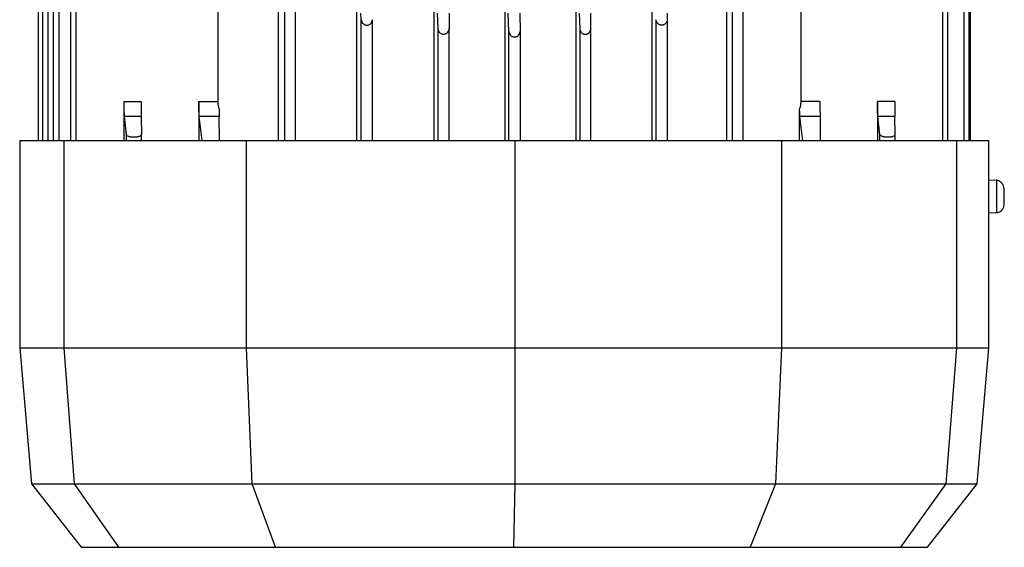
# Model space of a CAD drawing. Header units: millimetres. Extents: x 0 to 420, y 0 to 297.
# Tile 6 of 14: x 201 to 219, y 193 to 203. Entities that reach past the tile are written whole.
import ezdxf

# ---------------------------------------------------------------- set-up
doc = ezdxf.new("R2010")
doc.units = ezdxf.units.MM

msp = doc.modelspace()

# ---------------------------------------------------------------- linework, layer by layer
at = {"color": 7, "linetype": 'Continuous', "lineweight": 25}
for p, q in [((204.5394, 214.8279), (204.5394, 201.1855)), ((205.6711, 200.4585), (205.6711, 214.8279)), ((207.1259, 214.8279), (207.1259, 200.4585)), ((208.5663, 200.4585), (208.5663, 214.8279)), ((211.2086, 214.8279), (211.2086, 200.4585)), ((212.619, 214.8279), (212.619, 200.4585)), ((214.0163, 200.4585), (214.0163, 214.8279)), ((201.1981, 214.5704), (201.1981, 200.4585)), ((201.2777, 214.5629), (201.2777, 200.4585)), ((201.3818, 200.4585), (201.3818, 214.5554)), ((201.4781, 214.5027), (201.4781, 200.4585)), ((201.5822, 214.5161), (201.5822, 200.4585)), ((205.9883, 200.4585), (205.9883, 214.473)), ((214.1164, 214.473), (214.1164, 200.4585)), ((201.8009, 214.444), (201.8009, 200.4585)), ((201.905, 200.4585), (201.905, 214.4527)), ((205.7807, 214.4527), (205.7807, 200.4585)), ((214.324, 200.4585), (214.324, 214.4527)), ((215.4007, 201.1855), (215.4007, 204.2966)), ((218.0329, 204.2805), (218.0329, 200.4585)), ((218.1324, 200.4585), (218.1324, 204.283)), ((218.4307, 204.2885), (218.4307, 200.4585)), ((218.5303, 200.4585), (218.5303, 204.2911)), ((218.5518, 200.4585), (218.5518, 204.2919)), ((209.8917, 200.4585), (209.8917, 203.6051)), ((207.211, 202.7087), (207.2059, 202.8322)), ((208.6264, 202.8322), (208.6386, 202.5396)), ((208.8455, 202.8322), (208.8462, 202.5396)), ((209.9598, 202.489), (209.9455, 202.8322)), ((210.1666, 202.8322), (210.1674, 202.489)), ((211.2665, 202.8322), (211.2787, 202.5396)), ((211.4863, 202.5396), (211.4857, 202.8322)), ((212.9062, 202.8322), (212.9065, 202.7087)), ((207.211, 200.4585), (207.211, 202.7087)), ((207.4186, 200.4585), (207.4186, 202.7087)), ((212.6989, 202.7087), (212.6989, 200.4585)), ((212.9065, 202.7087), (212.9065, 200.4585)), ((208.6386, 202.5396), (208.6386, 200.4585)), ((208.8462, 200.4585), (208.8462, 202.5396)), ((209.9598, 200.4585), (209.9598, 202.489)), ((210.1674, 202.489), (210.1674, 200.4585)), ((211.2787, 202.5396), (211.2787, 200.4585)), ((211.4863, 200.4585), (211.4863, 202.5396)), ((202.7908, 201.1855), (203.1166, 201.1855)), ((202.7908, 201.1855), (202.7908, 200.4585)), ((204.1877, 201.1855), (204.1877, 200.4585)), ((204.1877, 201.1855), (204.5394, 201.1855)), ((215.7521, 201.1855), (215.4007, 201.1855)), ((216.8223, 201.1855), (216.8223, 200.4585)), ((217.1478, 201.1855), (216.8223, 201.1855)), ((203.117, 200.9067), (202.7989, 200.9067)), ((202.7989, 200.9067), (202.8375, 200.5701)), ((203.117, 200.9067), (203.1192, 200.5721)), ((204.2471, 200.4585), (204.1958, 200.9067)), ((204.5692, 200.9067), (204.1958, 200.9067)), ((204.5721, 200.4585), (204.5692, 200.9067)), ((215.3729, 200.4585), (215.3729, 201.0454)), ((215.4308, 200.4585), (215.3796, 200.9067)), ((215.7526, 200.9067), (215.3796, 200.9067)), ((215.7526, 200.9067), (215.7555, 200.4585)), ((217.1483, 200.9067), (216.8304, 200.9067)), ((216.8687, 200.5721), (216.8304, 200.9067)), ((217.1504, 200.5701), (217.1483, 200.9067)), ((202.8375, 200.5701), (202.8375, 200.4585)), ((203.1192, 200.4585), (203.1192, 200.5721)), ((216.8687, 200.4585), (216.8687, 200.5721)), ((217.1504, 200.4585), (217.1504, 200.5701)), ((200.8527, 200.4585), (200.8527, 196.6012)), ((200.8527, 200.4585), (201.6727, 200.4585)), ((201.6727, 200.4585), (201.6727, 196.6012)), ((201.6727, 200.4585), (205.0771, 200.4585)), ((205.0771, 196.6012), (205.0771, 200.4585)), ((205.0771, 200.4585), (210.0733, 200.4585)), ((210.0733, 200.4585), (210.0733, 196.6012)), ((210.0733, 200.4585), (215.0385, 200.4585)), ((215.0385, 200.4585), (215.0385, 196.6012)), ((215.0385, 200.4585), (218.2963, 200.4585)), ((218.2963, 200.4585), (218.2963, 196.6012)), ((218.2963, 200.4585), (218.8972, 200.4585)), ((218.8972, 196.6012), (218.8972, 200.4585)), ((218.8929, 199.7294), (219.0403, 199.7229)), ((219.0412, 199.715), (219.0403, 199.7229)), ((219.0403, 199.1171), (218.8929, 199.1107)), ((219.0403, 199.1171), (219.0412, 199.1249)), ((200.8527, 196.6012), (201.0737, 194.0746)), ((200.8527, 196.6012), (201.6727, 196.6012)), ((201.6727, 196.6012), (201.869, 194.0746)), ((201.6727, 196.6012), (205.0771, 196.6012)), ((205.1817, 194.0746), (205.0771, 196.6012)), ((205.0771, 196.6012), (210.0733, 196.6012)), ((210.0733, 196.6012), (210.0685, 194.0746)), ((210.0733, 196.6012), (215.0385, 196.6012)), ((215.0385, 196.6012), (214.9252, 194.0746)), ((215.0385, 196.6012), (218.2963, 196.6012)), ((218.2963, 196.6012), (218.0953, 194.0746)), ((218.2963, 196.6012), (218.8972, 196.6012)), ((218.6762, 194.0746), (218.8972, 196.6012)), ((201.0737, 194.0746), (201.9975, 192.8923)), ((201.0737, 194.0746), (201.869, 194.0746)), ((201.869, 194.0746), (205.1817, 194.0746)), ((201.869, 194.0746), (202.691, 192.8923)), ((205.1817, 194.0746), (210.0685, 194.0746)), ((205.6174, 192.8923), (205.1817, 194.0746)), ((210.0685, 194.0746), (210.0482, 192.8923)), ((210.0685, 194.0746), (214.9252, 194.0746)), ((214.9252, 194.0746), (214.4529, 192.8923)), ((214.9252, 194.0746), (218.0953, 194.0746)), ((218.0953, 194.0746), (217.2533, 192.8923)), ((217.7525, 192.8923), (218.6762, 194.0746)), ((218.0953, 194.0746), (218.6762, 194.0746)), ((201.9975, 192.8923), (202.691, 192.8923)), ((202.691, 192.8923), (205.6174, 192.8923)), ((205.6174, 192.8923), (210.0482, 192.8923)), ((210.0482, 192.8923), (214.4529, 192.8923)), ((214.4529, 192.8923), (217.2533, 192.8923)), ((217.2533, 192.8923), (217.7525, 192.8923))]:
    msp.add_line(p, q, dxfattribs=at)
for points, knots in [([(207.211, 202.7087), (207.213, 202.6954), (207.2168, 202.67), (207.237, 202.6412), (207.259, 202.6235), (207.2775, 202.614), (207.2971, 202.6081), (207.317, 202.6062), (207.3369, 202.6082), (207.3562, 202.614), (207.3743, 202.6235), (207.3956, 202.6412), (207.4145, 202.67), (207.4172, 202.6954), (207.4186, 202.7087)], [0, 0, 0, 0, 0.1436102, 0.276732, 0.3387866, 0.3973793, 0.4495653, 0.5000315, 0.5500269, 0.6028478, 0.6610621, 0.723268, 0.8563898, 1, 1, 1, 1]), ([(212.9065, 202.7087), (212.9051, 202.6955), (212.9024, 202.67), (212.8834, 202.6411), (212.8621, 202.6235), (212.844, 202.614), (212.8248, 202.6082), (212.805, 202.6062), (212.7851, 202.6082), (212.7656, 202.614), (212.7471, 202.6235), (212.7249, 202.6411), (212.7047, 202.67), (212.7009, 202.6955), (212.6989, 202.7087)], [0, 0, 0, 0, 0.14361023, 0.2767321, 0.33989006, 0.39733741, 0.45021995, 0.49999972, 0.54975085, 0.60262353, 0.66008077, 0.7232679, 0.85638977, 1, 1, 1, 1]), ([(208.6386, 202.5396), (208.6398, 202.5299), (208.6424, 202.5086), (208.6569, 202.482), (208.6763, 202.4618), (208.6959, 202.4488), (208.7189, 202.4398), (208.7446, 202.4367), (208.7703, 202.4398), (208.7928, 202.4488), (208.8119, 202.4618), (208.8304, 202.482), (208.8438, 202.5086), (208.8455, 202.5299), (208.8462, 202.5396)], [0, 0, 0, 0, 0.10554262, 0.23178051, 0.30229737, 0.36788012, 0.43557039, 0.49999908, 0.56423736, 0.63211909, 0.69750183, 0.76821949, 0.89445738, 1, 1, 1, 1]), ([(209.9598, 202.489), (209.961, 202.4793), (209.9636, 202.458), (209.9781, 202.4314), (209.9975, 202.4112), (210.0171, 202.3982), (210.0401, 202.3892), (210.0658, 202.3862), (210.0914, 202.3892), (210.114, 202.3982), (210.1331, 202.4112), (210.1516, 202.4314), (210.165, 202.458), (210.1666, 202.4793), (210.1674, 202.489)], [0, 0, 0, 0, 0.1055429, 0.2317811, 0.3022209, 0.3678804, 0.4354806, 0.4999982, 0.564131, 0.6321181, 0.6973717, 0.7682189, 0.8944571, 1, 1, 1, 1]), ([(211.2787, 202.5396), (211.2807, 202.5264), (211.2845, 202.5009), (211.3046, 202.4723), (211.3263, 202.4547), (211.3446, 202.4452), (211.3643, 202.4391), (211.3847, 202.4371), (211.4052, 202.4391), (211.4246, 202.4451), (211.4424, 202.4547), (211.4634, 202.4722), (211.4823, 202.5009), (211.485, 202.5264), (211.4863, 202.5396)], [0, 0, 0, 0, 0.14360269, 0.27671759, 0.33724964, 0.39446099, 0.44820866, 0.49998623, 0.55145776, 0.60543826, 0.66240381, 0.72328241, 0.85639731, 1, 1, 1, 1]), ([(202.7908, 201.1855), (202.7909, 201.1586), (202.7911, 201.1026), (202.7928, 201.0223), (202.7953, 200.9494), (202.7977, 200.9213), (202.7989, 200.9067)], [0, 0, 0, 0, 0.2227163, 0.4636275, 0.7227266, 1, 1, 1, 1]), ([(204.1958, 200.9067), (204.1947, 200.9192), (204.1924, 200.9448), (204.1898, 201.0128), (204.188, 201.0956), (204.1878, 201.156), (204.1877, 201.1855)], [0, 0, 0, 0, 0.2441539, 0.5000991, 0.7559873, 1, 1, 1, 1]), ([(204.5394, 201.1855), (204.5408, 201.1605), (204.5436, 201.1103), (204.5604, 201.0671), (204.5688, 201.0454)], [0, 0, 0, 0, 0.4984761, 1, 1, 1, 1]), ([(215.3729, 201.0454), (215.3809, 201.0671), (215.3968, 201.1103), (215.3994, 201.1605), (215.4007, 201.1855)], [0, 0, 0, 0, 0.5015239, 1, 1, 1, 1]), ([(215.7521, 201.1855), (215.7521, 201.1558), (215.7521, 201.0953), (215.7522, 201.0151), (215.7524, 200.9466), (215.7525, 200.9206), (215.7526, 200.9067)], [0, 0, 0, 0, 0.24610141, 0.49986966, 0.73334596, 1, 1, 1, 1]), ([(217.1478, 201.1855), (217.1478, 201.1586), (217.1478, 201.1026), (217.1479, 201.0223), (217.148, 200.9494), (217.1482, 200.9213), (217.1483, 200.9067)], [0, 0, 0, 0, 0.2230852, 0.4636311, 0.7227353, 1, 1, 1, 1]), ([(203.1192, 200.5721), (203.1172, 200.5655), (203.1133, 200.5524), (203.0867, 200.5381), (203.0582, 200.5294), (203.0262, 200.5232), (202.9903, 200.5203), (202.9548, 200.5213), (202.9285, 200.5239), (202.9035, 200.5284), (202.8741, 200.5366), (202.8457, 200.5505), (202.8402, 200.5636), (202.8375, 200.5701)], [0, 0, 0, 0, 0.128385, 0.2547574, 0.3197157, 0.3822057, 0.5001057, 0.5585616, 0.6188038, 0.6810882, 0.7456462, 0.8717377, 1, 1, 1, 1]), ([(217.1504, 200.5701), (217.1485, 200.5636), (217.1445, 200.5505), (217.1179, 200.5366), (217.0895, 200.5284), (217.0651, 200.5239), (217.0391, 200.5213), (217.0038, 200.5203), (216.9675, 200.5232), (216.9348, 200.5294), (216.9053, 200.5381), (216.877, 200.5524), (216.8715, 200.5655), (216.8687, 200.5721)], [0, 0, 0, 0, 0.1282622, 0.2543537, 0.3188805, 0.3811544, 0.441407, 0.499894, 0.6177529, 0.6802533, 0.7452427, 0.8716151, 1, 1, 1, 1]), ([(219.1835, 199.4415), (219.1835, 199.4422), (219.1835, 199.4568), (219.1829, 199.4969), (219.1838, 199.538), (219.1783, 199.5891), (219.1647, 199.6292), (219.1427, 199.664), (219.1163, 199.6907), (219.0817, 199.7123), (219.0549, 199.7175), (219.0412, 199.7202)], [0, 0, 0, 0, 0.0054647, 0.1164421, 0.3203653, 0.4256325, 0.5684615, 0.6597956, 0.764319, 0.8793635, 1, 1, 1, 1]), ([(219.0412, 199.1249), (219.0417, 199.1283), (219.0432, 199.1369), (219.0451, 199.2014), (219.0466, 199.3008), (219.0471, 199.42), (219.0466, 199.5392), (219.0451, 199.6386), (219.0432, 199.7031), (219.0417, 199.7116), (219.0412, 199.715)], [0, 0, 0, 0, 0.09022743, 0.22688841, 0.3635494, 0.50021038, 0.63687136, 0.77353235, 0.91019333, 1, 1, 1, 1]), ([(219.0412, 199.1198), (219.0538, 199.1214), (219.0782, 199.1244), (219.1103, 199.1399), (219.1351, 199.1595), (219.1526, 199.1805), (219.1707, 199.2127), (219.1783, 199.2531), (219.1831, 199.3176), (219.1835, 199.3858), (219.1835, 199.4278), (219.1835, 199.4415)], [0, 0, 0, 0, 0.0877486, 0.169999, 0.2438668, 0.308275, 0.364154, 0.512453, 0.7090302, 0.9056437, 1, 1, 1, 1])]:
    msp.add_open_spline(points, degree=3, knots=knots, dxfattribs=at)
for points in [[(203.1166, 201.1855), (203.1166, 201.1553), (203.1166, 201.0948), (203.1167, 201.013), (203.1169, 200.9453), (203.117, 200.9196), (203.117, 200.9067)], [(216.8304, 200.9067), (216.8293, 200.9196), (216.827, 200.9453), (216.8244, 201.013), (216.8226, 201.0948), (216.8224, 201.1553), (216.8223, 201.1855)], [(204.5688, 201.0454), (204.5688, 201.0149), (204.5689, 200.9539), (204.5691, 200.9224), (204.5692, 200.9067)], [(215.3796, 200.9067), (215.3782, 200.9224), (215.3754, 200.9539), (215.3738, 201.0149), (215.3729, 201.0454)]]:
    msp.add_open_spline(points, degree=3, dxfattribs=at)

doc.saveas('drawing.dxf')
